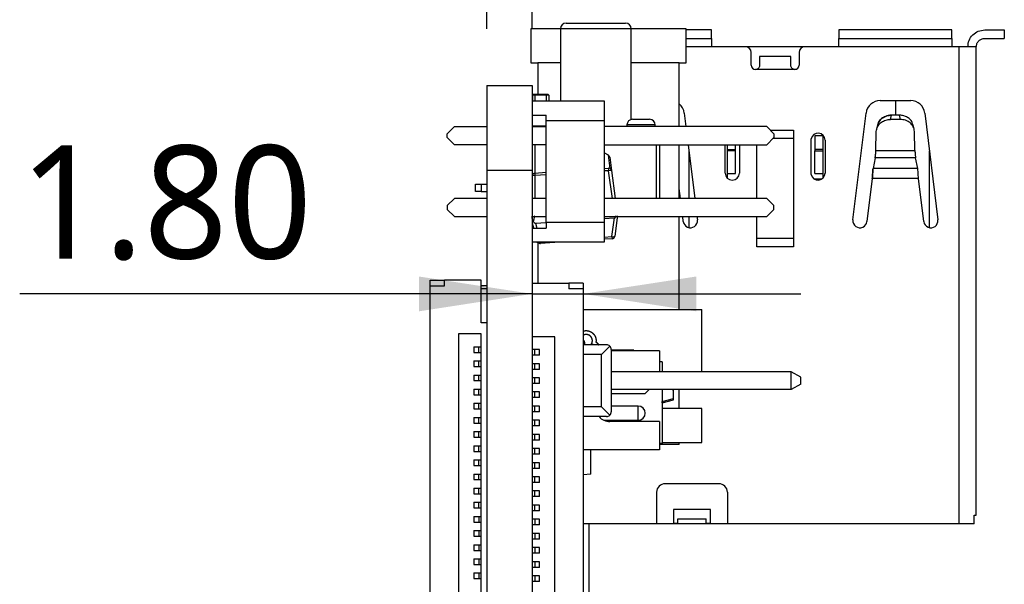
# Model space of a CAD drawing. Header units: millimetres. Extents: x 3 to 207, y 3 to 294.
# Tile 50 of 94: x 32 to 50, y 246 to 256. Entities that reach past the tile are written whole.
import ezdxf

# ---------------------------------------------------------------- set-up
doc = ezdxf.new("R2010")
doc.units = ezdxf.units.MM
doc.layers.add('几何体', color=7, linetype='Continuous')
doc.layers.add('尺寸', color=3, linetype='Continuous')
doc.styles.add('SLDTEXTSTYLE0', font='Microsoft YaHei.ttf')
doc.dimstyles.new('SLDDIMSTYLE2', dxfattribs={"dimtxt": 2, "dimasz": 3.5, "dimexe": 0, "dimexo": 0.0625, "dimgap": 0.5, "dimtad": 1, "dimlfac": 2, "dimrnd": 1e-09, "dimzin": 4, "dimdsep": 46, "dimtxsty": 'SLDTEXTSTYLE0', "dimsah": 1, "dimcen": 0.09, "dimadec": 0, "dimazin": 1, "dimtfac": 1, "dimtmove": 0, "dimatfit": 0, "dimfxl": 0, "dimfrac": 2, "dimtolj": 1, "dimtzin": 12, "dimarcsym": 0})

# ---------------------------------------------------------------- blocks, each defined once
blk = doc.blocks.new('_D_25')
at = {"layer": '尺寸', "transparency": 16777216}
for p, q in [((40.412, 256.248), (40.412, 259.757)), ((41.212, 256.248), (41.212, 259.757)), ((40.412, 258.757), (32.155, 258.757)), ((40.412, 258.757), (41.212, 258.757)), ((41.212, 258.757), (45.058, 258.757))]:
    blk.add_line(p, q, dxfattribs=at)
for points in [[(40.412, 258.757), (38.412, 259.065), (38.412, 258.45)], [(41.212, 258.757), (43.212, 258.45), (43.212, 259.065)]]:
    blk.add_solid(points, dxfattribs=at)
at = {"layer": '尺寸', "transparency": 16777216, "insert": (32.155, 261.382), "char_height": 2, "attachment_point": 1, "style": 'SLDTEXTSTYLE0'}
blk.add_mtext('1.60', dxfattribs=at)
blk = doc.blocks.new('_D_26')
at = {"layer": '尺寸', "transparency": 16777216}
for p, q in [((41.212, 251.562), (32.155, 251.562)), ((41.212, 251.562), (42.112, 251.562)), ((42.112, 251.562), (45.958, 251.562))]:
    blk.add_line(p, q, dxfattribs=at)
for points in [[(41.212, 251.562), (39.212, 251.869), (39.212, 251.254)], [(42.112, 251.562), (44.112, 251.254), (44.112, 251.869)]]:
    blk.add_solid(points, dxfattribs=at)
at = {"layer": '尺寸', "transparency": 16777216, "insert": (32.155, 254.186), "char_height": 2, "attachment_point": 1, "style": 'SLDTEXTSTYLE0'}
blk.add_mtext('1.80', dxfattribs=at)

msp = doc.modelspace()

# ---------------------------------------------------------------- linework, layer by layer
at = {"layer": '几何体'}
for p, q in [((41.8119, 256.3481), (42.8619, 256.3481)), ((41.1869, 256.248), (41.1869, 255.648)), ((41.7119, 256.248), (41.1869, 256.248)), ((41.7119, 256.2481), (41.7119, 254.974)), ((42.9619, 256.2481), (41.7119, 256.2481)), ((42.9619, 254.6449), (42.9619, 256.2481)), ((43.9369, 256.248), (42.9619, 256.248)), ((43.9369, 255.648), (43.9369, 256.248)), ((44.3819, 256.2285), (43.9369, 256.2285)), ((44.3819, 256.0785), (44.3819, 256.2285)), ((46.6319, 256.2285), (46.6319, 256.0785)), ((48.6319, 256.2285), (46.6319, 256.2285)), ((48.6319, 256.0785), (48.6319, 256.2285)), ((49.2119, 256.2285), (49.5569, 256.2285)), ((49.5569, 256.2285), (49.5569, 256.0785)), ((43.9369, 256.0785), (44.3819, 256.0785)), ((44.3819, 256.0785), (44.3819, 255.9285)), ((46.6319, 256.0785), (48.6319, 256.0785)), ((46.6319, 255.9285), (46.6319, 256.0785)), ((48.6319, 256.0785), (48.6319, 255.9285)), ((49.2119, 256.0785), (49.5569, 256.0785)), ((44.3819, 255.9285), (43.9369, 255.9285)), ((44.9819, 255.9285), (44.3819, 255.9285)), ((46.0319, 255.9285), (44.9819, 255.9285)), ((45.0819, 255.6035), (45.0819, 255.8285)), ((45.9319, 255.8285), (45.9319, 255.6035)), ((46.6319, 255.9285), (46.0319, 255.9285)), ((48.6319, 255.9285), (46.6319, 255.9285)), ((48.7619, 255.9285), (48.6319, 255.9285)), ((48.7619, 247.4985), (48.7619, 255.9285)), ((49.0619, 255.9285), (48.7619, 255.9285)), ((49.0619, 247.6485), (49.0619, 255.9285)), ((41.1869, 255.648), (41.3119, 255.648)), ((41.3119, 255.648), (41.3119, 255.0836)), ((41.7119, 255.648), (41.3119, 255.648)), ((43.8119, 255.648), (42.9619, 255.648)), ((43.8119, 254.519), (43.8119, 255.648)), ((43.8119, 255.648), (43.9369, 255.648)), ((45.2319, 255.7576), (45.2319, 255.6035)), ((45.7819, 255.7576), (45.2319, 255.7576)), ((45.7819, 255.6035), (45.7819, 255.7576)), ((45.8569, 255.5285), (45.1569, 255.5285)), ((45.8846, 255.534), (45.8569, 255.5285)), ((40.4119, 255.248), (40.4119, 253.748)), ((40.4119, 255.248), (41.2119, 255.248)), ((41.2119, 255.248), (41.2119, 253.748)), ((41.2119, 254.974), (42.4819, 254.974)), ((41.2173, 255.0738), (41.2155, 254.974)), ((41.2619, 255.0738), (41.2173, 255.0738)), ((41.2619, 255.0836), (41.2619, 255.0738)), ((41.4619, 255.0836), (41.2619, 255.0836)), ((41.4619, 255.0738), (41.2619, 255.0738)), ((41.2619, 255.0738), (41.2619, 254.974)), ((41.4619, 255.0836), (41.4619, 255.0738)), ((41.5064, 255.0738), (41.4619, 255.0738)), ((41.4619, 255.0738), (41.4619, 254.974)), ((41.5064, 255.0738), (41.5082, 254.974)), ((42.4819, 254.974), (42.4819, 254.624)), ((47.3619, 254.9785), (47.9019, 254.9785)), ((47.6319, 254.9785), (47.6319, 254.7217)), ((41.2119, 254.724), (41.4619, 254.724)), ((41.4619, 254.624), (41.4619, 254.724)), ((41.4619, 254.624), (42.4819, 254.624)), ((41.4619, 252.824), (41.4619, 254.624)), ((42.4819, 254.624), (42.4819, 252.824)), ((42.9869, 254.6481), (43.2869, 254.6481)), ((43.9, 254.759), (43.9295, 254.519)), ((46.8819, 252.8706), (47.1137, 254.759)), ((47.5465, 254.6467), (47.5647, 254.7217)), ((47.7172, 254.6467), (47.5465, 254.6467)), ((47.699, 254.7217), (47.5647, 254.7217)), ((47.699, 254.7217), (47.7172, 254.6467)), ((48.15, 254.759), (48.3819, 252.8706)), ((39.7119, 254.394), (39.8369, 254.519)), ((39.8369, 254.519), (40.4119, 254.519)), ((41.2244, 254.5336), (41.2119, 254.5336)), ((41.2119, 254.519), (41.4619, 254.519)), ((41.2244, 254.5286), (41.2244, 254.5336)), ((41.4619, 254.5286), (41.2244, 254.5286)), ((45.3569, 254.519), (42.4819, 254.519)), ((42.8869, 254.5481), (42.8869, 254.519)), ((43.3869, 254.5481), (42.8869, 254.5481)), ((43.3869, 254.519), (43.3869, 254.5481)), ((45.3569, 254.519), (45.4819, 254.394)), ((45.4173, 254.4585), (45.8319, 254.4585)), ((45.8319, 254.4585), (45.8319, 252.3935)), ((47.2865, 254.0985), (47.2948, 254.4348)), ((47.3182, 254.5496), (47.3, 254.4746)), ((47.9637, 254.4746), (47.9455, 254.5496)), ((47.9772, 254.0985), (47.9689, 254.4348)), ((39.7119, 254.324), (39.7119, 254.394)), ((39.8369, 254.199), (39.7119, 254.324)), ((45.4819, 254.324), (45.3569, 254.199)), ((45.8319, 254.3085), (45.4664, 254.3085)), ((45.4819, 254.394), (45.4819, 254.324)), ((46.1419, 253.6736), (46.1419, 254.3034)), ((46.2069, 254.3535), (46.2069, 254.1157)), ((46.3519, 254.3535), (46.2069, 254.3535)), ((46.3519, 254.3678), (46.3519, 254.3535)), ((46.3519, 254.3535), (46.3519, 254.1157)), ((46.3665, 254.3505), (46.3519, 254.3382)), ((46.3894, 254.2785), (46.3894, 253.6985)), ((40.4119, 254.199), (39.8369, 254.199)), ((41.4619, 254.199), (41.2119, 254.199)), ((41.2619, 254.199), (41.2619, 253.6978)), ((42.4819, 254.199), (45.3569, 254.199)), ((43.4119, 253.249), (43.4119, 254.199)), ((43.4619, 254.199), (43.4619, 253.249)), ((43.8119, 253.249), (43.8119, 254.199)), ((43.9687, 254.199), (44.0854, 253.249)), ((43.9844, 253.249), (43.9844, 254.0719)), ((44.6244, 253.6985), (44.6244, 254.199)), ((44.6619, 254.1157), (44.6619, 254.199)), ((44.6619, 254.1157), (44.8069, 254.1157)), ((44.6619, 254.092), (44.6619, 254.1157)), ((44.8069, 254.092), (44.6619, 254.092)), ((44.6619, 253.691), (44.6619, 254.092)), ((44.8069, 254.1157), (44.8069, 254.199)), ((44.8069, 254.092), (44.8069, 254.1157)), ((44.8069, 253.691), (44.8069, 254.092)), ((44.8744, 254.199), (44.8744, 253.6985)), ((45.1819, 253.249), (45.1819, 254.199)), ((46.3519, 254.1157), (46.2069, 254.1157)), ((46.2069, 254.1157), (46.2069, 254.092)), ((46.2069, 254.092), (46.3519, 254.092)), ((46.2069, 253.691), (46.2069, 254.092)), ((46.3519, 254.1157), (46.3519, 254.092)), ((46.3519, 254.092), (46.3519, 253.691)), ((47.2865, 254.0985), (47.9772, 254.0985)), ((48.2319, 252.7331), (48.2319, 254.0923)), ((42.5594, 254.0138), (42.4819, 254.0558)), ((42.5912, 253.7771), (42.5594, 254.0138)), ((42.5821, 253.9783), (42.6139, 253.7416)), ((47.2736, 253.9685), (47.237, 253.7769)), ((47.9901, 253.9685), (47.2736, 253.9685)), ((48.0267, 253.7769), (47.9901, 253.9685)), ((40.4119, 253.748), (41.2119, 253.748)), ((40.4119, 253.748), (40.4119, 216.7479)), ((41.2119, 253.748), (41.2119, 216.7479)), ((42.4819, 253.7795), (42.561, 253.7848)), ((42.564, 253.7399), (42.4819, 253.7344)), ((42.561, 253.7848), (42.564, 253.7399)), ((42.6301, 253.249), (42.564, 253.7399)), ((42.6139, 253.7416), (42.6802, 253.249)), ((48.0267, 253.7769), (47.237, 253.7769)), ((41.2585, 253.6976), (41.4619, 253.7112)), ((41.2585, 253.6976), (41.2615, 253.6527)), ((41.4619, 253.6661), (41.2615, 253.6527)), ((41.2615, 253.6527), (41.2615, 253.249)), ((44.6619, 253.691), (44.8069, 253.691)), ((44.6619, 253.6092), (44.6619, 253.691)), ((46.2069, 253.691), (46.3519, 253.691)), ((46.3219, 253.5875), (46.2069, 253.5875)), ((46.3519, 253.691), (46.3519, 253.6092)), ((47.2238, 253.6045), (47.13, 252.8401)), ((48.0399, 253.6045), (47.2238, 253.6045)), ((48.1337, 252.8401), (48.0399, 253.6045)), ((40.2119, 253.3741), (40.2119, 253.4991)), ((40.2119, 253.4991), (40.3119, 253.4991)), ((40.3119, 253.4991), (40.3119, 253.3741)), ((40.3119, 253.4991), (40.4119, 253.4991)), ((43.8335, 253.249), (43.8119, 253.4254)), ((39.8369, 253.249), (39.7119, 253.124)), ((40.4119, 253.249), (39.8369, 253.249)), ((40.3119, 253.3741), (40.2119, 253.3741)), ((40.3119, 253.3741), (40.4119, 253.3741)), ((41.4619, 253.249), (41.2119, 253.249)), ((45.3569, 253.249), (42.4819, 253.249)), ((45.4819, 253.124), (45.3569, 253.249)), ((39.7119, 253.124), (39.7119, 253.054)), ((39.7119, 253.054), (39.8369, 252.929)), ((45.3569, 252.929), (45.4819, 253.054)), ((45.4819, 253.054), (45.4819, 253.124)), ((39.8369, 252.929), (40.4119, 252.929)), ((41.2184, 252.8411), (41.2119, 252.9383)), ((41.2119, 252.929), (41.4619, 252.929)), ((42.4819, 252.929), (45.3569, 252.929)), ((42.4819, 252.8935), (42.6688, 252.906)), ((42.6225, 252.5737), (42.6688, 252.906)), ((42.7172, 252.9092), (42.6712, 252.5793)), ((42.715, 252.9413), (42.7172, 252.9092)), ((43.8119, 251.2865), (43.8119, 252.929)), ((43.8837, 252.8401), (43.8728, 252.929)), ((43.9844, 252.7326), (43.9844, 252.929)), ((44.1247, 252.929), (44.1319, 252.8706)), ((45.1819, 252.3935), (45.1819, 252.929)), ((41.2119, 252.724), (41.4619, 252.724)), ((41.2205, 252.809), (41.2184, 252.8411)), ((41.2442, 252.724), (41.2205, 252.809)), ((41.2205, 252.809), (41.2262, 252.724)), ((41.2689, 252.8123), (41.4619, 252.8252)), ((41.2689, 252.8123), (41.2935, 252.724)), ((42.4819, 252.824), (41.4619, 252.824)), ((41.4619, 252.824), (41.4619, 252.724)), ((42.4819, 252.824), (42.4819, 252.474)), ((42.4819, 252.5642), (42.6225, 252.5737)), ((42.625, 252.5363), (42.4819, 252.5267)), ((42.6225, 252.5737), (42.625, 252.5363)), ((45.8319, 252.5435), (45.1819, 252.5435)), ((42.4819, 252.474), (41.2119, 252.474)), ((41.3119, 252.4672), (41.3119, 251.7529)), ((41.3615, 252.4517), (41.36, 252.474)), ((41.6944, 252.474), (41.3615, 252.4517)), ((45.8319, 252.3935), (45.1819, 252.3935)), ((39.4119, 251.7029), (39.4119, 251.8029)), ((39.4119, 251.8029), (39.6619, 251.8029)), ((39.4119, 243.7029), (39.4119, 251.7029)), ((39.4119, 251.7029), (39.6619, 251.7029)), ((39.6619, 251.7029), (39.6619, 251.8029)), ((40.3119, 251.8029), (39.6619, 251.8029)), ((40.3119, 251.0529), (40.3119, 251.8029)), ((40.4119, 251.7029), (40.3119, 251.7029)), ((40.4119, 251.6529), (40.3119, 251.6529)), ((41.2119, 251.7529), (41.8619, 251.7529)), ((41.8619, 251.7529), (41.8619, 251.6529)), ((42.1119, 251.7529), (41.8619, 251.7529)), ((42.1119, 251.6529), (41.8619, 251.6529)), ((42.1119, 251.7529), (42.1119, 251.6529)), ((42.1119, 251.6529), (42.1119, 243.6529)), ((42.1119, 251.2865), (44.2119, 251.2865)), ((44.2119, 250.1859), (44.2119, 251.2865)), ((40.4119, 251.0529), (40.3119, 251.0529)), ((40.3119, 250.8529), (39.9119, 250.8529)), ((39.9119, 250.8529), (39.9119, 244.5529)), ((40.3119, 244.5529), (40.3119, 250.8529)), ((41.6119, 250.8029), (41.2119, 250.8029)), ((41.6119, 244.5029), (41.6119, 250.8029)), ((40.1819, 250.6279), (40.1819, 250.5279)), ((40.1819, 250.6279), (40.2669, 250.6279)), ((40.2669, 250.5279), (40.2669, 250.6279)), ((40.2669, 250.6279), (40.3119, 250.6279)), ((42.5248, 250.6634), (42.1119, 250.6634)), ((42.3872, 250.6641), (42.3876, 250.6634)), ((42.5858, 250.6381), (42.4384, 250.4907)), ((40.1819, 250.5279), (40.2669, 250.5279)), ((40.2669, 250.5279), (40.3119, 250.5279)), ((41.2569, 250.5779), (41.2119, 250.5779)), ((41.2569, 250.4779), (41.2119, 250.4779)), ((41.2569, 250.4779), (41.2569, 250.5779)), ((41.3419, 250.5779), (41.2569, 250.5779)), ((41.3419, 250.4779), (41.2569, 250.4779)), ((41.3419, 250.4779), (41.3419, 250.5779)), ((42.4384, 250.4907), (42.1119, 250.4907)), ((42.4384, 249.5662), (42.4384, 250.4907)), ((42.6111, 250.5771), (42.6111, 249.4798)), ((43.0119, 250.5675), (42.6111, 250.5675)), ((43.4619, 250.5535), (42.6111, 250.5535)), ((43.0119, 250.5535), (43.0119, 250.5675)), ((43.4619, 250.5535), (43.4619, 250.1859)), ((40.1819, 250.3779), (40.1819, 250.2779)), ((40.1819, 250.3779), (40.2669, 250.3779)), ((40.1819, 250.2779), (40.2669, 250.2779)), ((40.2669, 250.2779), (40.2669, 250.3779)), ((40.2669, 250.3779), (40.3119, 250.3779)), ((40.2669, 250.2779), (40.3119, 250.2779)), ((41.2569, 250.3279), (41.2119, 250.3279)), ((41.2569, 250.2279), (41.2569, 250.3279)), ((41.3419, 250.3279), (41.2569, 250.3279)), ((41.3419, 250.2279), (41.3419, 250.3279)), ((43.5119, 250.3625), (43.4619, 250.3625)), ((43.5119, 250.3625), (43.5119, 250.1859)), ((40.1819, 250.1279), (40.1819, 250.0279)), ((40.1819, 250.1279), (40.2669, 250.1279)), ((40.2669, 250.0279), (40.2669, 250.1279)), ((40.2669, 250.1279), (40.3119, 250.1279)), ((41.2569, 250.2279), (41.2119, 250.2279)), ((41.2569, 250.0779), (41.2119, 250.0779)), ((41.3419, 250.2279), (41.2569, 250.2279)), ((41.2569, 249.9779), (41.2569, 250.0779)), ((41.3419, 250.0779), (41.2569, 250.0779)), ((41.3419, 249.9779), (41.3419, 250.0779)), ((45.789, 250.1859), (42.6111, 250.1859)), ((45.789, 249.8709), (45.789, 250.1859)), ((45.959, 250.0909), (45.789, 250.1859)), ((45.959, 249.9659), (45.959, 250.0909)), ((40.1819, 250.0279), (40.2669, 250.0279)), ((40.2669, 250.0279), (40.3119, 250.0279)), ((41.2569, 249.9779), (41.2119, 249.9779)), ((41.3419, 249.9779), (41.2569, 249.9779)), ((45.959, 249.9659), (45.789, 249.8709)), ((40.1819, 249.8779), (40.1819, 249.7779)), ((40.1819, 249.8779), (40.2669, 249.8779)), ((40.1819, 249.7779), (40.2669, 249.7779)), ((40.2669, 249.7779), (40.2669, 249.8779)), ((40.2669, 249.8779), (40.3119, 249.8779)), ((40.2669, 249.7779), (40.3119, 249.7779)), ((41.2569, 249.8279), (41.2119, 249.8279)), ((41.2569, 249.7279), (41.2119, 249.7279)), ((41.2569, 249.7279), (41.2569, 249.8279)), ((41.3419, 249.8279), (41.2569, 249.8279)), ((41.3419, 249.7279), (41.2569, 249.7279)), ((41.3419, 249.7279), (41.3419, 249.8279)), ((45.789, 249.8709), (42.6111, 249.8709)), ((42.6111, 249.8035), (43.2119, 249.8035)), ((43.2119, 249.8035), (43.2793, 249.8709)), ((43.5119, 249.8709), (43.5119, 248.9175)), ((43.7119, 249.8587), (43.6662, 249.8709)), ((43.7119, 249.8587), (43.7119, 249.8709)), ((43.7119, 249.7142), (43.7119, 249.8587)), ((43.8119, 249.5365), (43.8119, 249.8709)), ((40.1819, 249.6279), (40.1819, 249.5279)), ((40.1819, 249.6279), (40.2669, 249.6279)), ((40.2669, 249.5279), (40.2669, 249.6279)), ((40.2669, 249.6279), (40.3119, 249.6279)), ((41.2569, 249.5779), (41.2119, 249.5779)), ((41.2569, 249.4779), (41.2569, 249.5779)), ((41.3419, 249.5779), (41.2569, 249.5779)), ((41.3419, 249.4779), (41.3419, 249.5779)), ((42.4384, 249.5662), (42.1119, 249.5662)), ((42.4384, 249.5662), (42.5858, 249.4187)), ((43.0869, 249.5785), (42.6111, 249.5785)), ((43.0869, 249.3285), (43.0869, 249.5785)), ((43.5119, 249.6606), (43.7119, 249.7142)), ((43.5119, 249.6365), (43.7119, 249.69)), ((43.5119, 249.6606), (43.5119, 249.6615)), ((43.5119, 249.6365), (43.5119, 249.6606)), ((43.5119, 249.6365), (43.5119, 249.6365)), ((43.7119, 249.69), (43.7119, 249.7142)), ((40.1819, 249.5279), (40.2669, 249.5279)), ((40.1819, 249.3779), (40.1819, 249.2779)), ((40.1819, 249.3779), (40.2669, 249.3779)), ((40.2669, 249.5279), (40.3119, 249.5279)), ((40.2669, 249.2779), (40.2669, 249.3779)), ((40.2669, 249.3779), (40.3119, 249.3779)), ((41.2569, 249.4779), (41.2119, 249.4779)), ((41.3419, 249.4779), (41.2569, 249.4779)), ((42.5248, 249.3934), (42.1119, 249.3934)), ((44.2119, 249.5365), (43.5119, 249.5365)), ((44.2119, 248.9365), (44.2119, 249.5365)), ((40.1819, 249.2779), (40.2669, 249.2779)), ((40.2669, 249.2779), (40.3119, 249.2779)), ((41.2569, 249.3279), (41.2119, 249.3279)), ((41.2569, 249.2279), (41.2119, 249.2279)), ((41.2569, 249.2279), (41.2569, 249.3279)), ((41.3419, 249.3279), (41.2569, 249.3279)), ((41.3419, 249.2279), (41.2569, 249.2279)), ((41.3419, 249.2279), (41.3419, 249.3279)), ((42.4779, 249.3285), (43.0869, 249.3285)), ((43.4619, 249.3035), (42.5869, 249.3035)), ((43.4619, 249.3035), (43.4619, 248.8035)), ((40.1819, 249.1279), (40.1819, 249.0279)), ((40.1819, 249.1279), (40.2669, 249.1279)), ((40.1819, 249.0279), (40.2669, 249.0279)), ((40.2669, 249.0279), (40.2669, 249.1279)), ((40.2669, 249.1279), (40.3119, 249.1279)), ((40.2669, 249.0279), (40.3119, 249.0279)), ((41.2569, 249.0779), (41.2119, 249.0779)), ((41.2569, 248.9779), (41.2569, 249.0779)), ((41.3419, 249.0779), (41.2569, 249.0779)), ((41.3419, 248.9779), (41.3419, 249.0779)), ((40.1819, 248.8779), (40.1819, 248.7779)), ((40.1819, 248.8779), (40.2669, 248.8779)), ((40.2669, 248.7779), (40.2669, 248.8779)), ((40.2669, 248.8779), (40.3119, 248.8779)), ((41.2569, 248.9779), (41.2119, 248.9779)), ((41.3419, 248.9779), (41.2569, 248.9779)), ((43.5119, 248.9175), (43.4619, 248.9175)), ((43.8119, 248.898), (43.4619, 248.898)), ((43.5119, 248.9365), (44.2119, 248.9365)), ((43.8119, 248.898), (43.8119, 248.9365)), ((40.1819, 248.7779), (40.2669, 248.7779)), ((40.2669, 248.7779), (40.3119, 248.7779)), ((41.2569, 248.8279), (41.2119, 248.8279)), ((41.2569, 248.7279), (41.2119, 248.7279)), ((41.2569, 248.7279), (41.2569, 248.8279)), ((41.3419, 248.8279), (41.2569, 248.8279)), ((41.3419, 248.7279), (41.2569, 248.7279)), ((41.3419, 248.7279), (41.3419, 248.8279)), ((43.4619, 248.8035), (42.1119, 248.8035)), ((42.2519, 248.3752), (42.2519, 248.8035)), ((40.1819, 248.6279), (40.1819, 248.5279)), ((40.1819, 248.6279), (40.2669, 248.6279)), ((40.1819, 248.5279), (40.2669, 248.5279)), ((40.2669, 248.5279), (40.2669, 248.6279)), ((40.2669, 248.6279), (40.3119, 248.6279)), ((40.2669, 248.5279), (40.3119, 248.5279)), ((41.2569, 248.5779), (41.2119, 248.5779)), ((41.2569, 248.4779), (41.2569, 248.5779)), ((41.3419, 248.5779), (41.2569, 248.5779)), ((41.3419, 248.4779), (41.3419, 248.5779)), ((40.1819, 248.3779), (40.1819, 248.2779)), ((40.1819, 248.3779), (40.2669, 248.3779)), ((40.2669, 248.2779), (40.2669, 248.3779)), ((40.2669, 248.3779), (40.3119, 248.3779)), ((41.2569, 248.4779), (41.2119, 248.4779)), ((41.2569, 248.3279), (41.2119, 248.3279)), ((41.3419, 248.4779), (41.2569, 248.4779)), ((41.2569, 248.2279), (41.2569, 248.3279)), ((41.3419, 248.3279), (41.2569, 248.3279)), ((41.3419, 248.2279), (41.3419, 248.3279)), ((42.2519, 248.3752), (42.1119, 248.3629)), ((40.1819, 248.2779), (40.2669, 248.2779)), ((40.2669, 248.2779), (40.3119, 248.2779)), ((41.2569, 248.2279), (41.2119, 248.2279)), ((41.3419, 248.2279), (41.2569, 248.2279)), ((44.5119, 248.2052), (43.5619, 248.2052)), ((40.1819, 248.1279), (40.1819, 248.0279)), ((40.1819, 248.1279), (40.2669, 248.1279)), ((40.1819, 248.0279), (40.2669, 248.0279)), ((40.2669, 248.0279), (40.2669, 248.1279)), ((40.2669, 248.1279), (40.3119, 248.1279)), ((40.2669, 248.0279), (40.3119, 248.0279)), ((41.2569, 248.0779), (41.2119, 248.0779)), ((41.2569, 247.9779), (41.2569, 248.0779)), ((41.3419, 248.0779), (41.2569, 248.0779)), ((41.3419, 247.9779), (41.3419, 248.0779)), ((43.4119, 248.0552), (43.4119, 247.4985)), ((44.6619, 248.0552), (44.6619, 247.4985)), ((40.1819, 247.8779), (40.1819, 247.7779)), ((40.1819, 247.8779), (40.2669, 247.8779)), ((40.2669, 247.7779), (40.2669, 247.8779)), ((40.2669, 247.8779), (40.3119, 247.8779)), ((41.2569, 247.9779), (41.2119, 247.9779)), ((41.2569, 247.8279), (41.2119, 247.8279)), ((41.3419, 247.9779), (41.2569, 247.9779)), ((41.2569, 247.7279), (41.2569, 247.8279)), ((41.3419, 247.8279), (41.2569, 247.8279)), ((41.3419, 247.7279), (41.3419, 247.8279)), ((40.1819, 247.7779), (40.2669, 247.7779)), ((40.2669, 247.7779), (40.3119, 247.7779)), ((41.2569, 247.7279), (41.2119, 247.7279)), ((41.3419, 247.7279), (41.2569, 247.7279)), ((43.7119, 247.7485), (43.7119, 247.4985)), ((44.3619, 247.7485), (43.7119, 247.7485)), ((44.3619, 247.4985), (44.3619, 247.7485)), ((49.0217, 247.4985), (49.0217, 247.6485)), ((40.1819, 247.6279), (40.1819, 247.5279)), ((40.1819, 247.6279), (40.2669, 247.6279)), ((40.1819, 247.5279), (40.2669, 247.5279)), ((40.2669, 247.6279), (40.2669, 247.5279)), ((40.2669, 247.6279), (40.3119, 247.6279)), ((40.2669, 247.5279), (40.3119, 247.5279)), ((41.2569, 247.5779), (41.2119, 247.5779)), ((41.2569, 247.4779), (41.2119, 247.4779)), ((41.3419, 247.5779), (41.2569, 247.5779)), ((41.2569, 247.5779), (41.2569, 247.4779)), ((41.3419, 247.4779), (41.2569, 247.4779)), ((41.3419, 247.4779), (41.3419, 247.5779)), ((43.4119, 247.4985), (42.1119, 247.4985)), ((42.2119, 247.4985), (42.2119, 245.681)), ((43.7119, 247.4985), (43.4119, 247.4985)), ((43.7119, 247.51), (43.7869, 247.51)), ((43.7869, 247.4985), (43.7119, 247.4985)), ((43.7869, 247.5831), (44.2869, 247.5831)), ((43.7869, 247.4985), (43.7869, 247.5831)), ((44.2869, 247.4985), (43.7869, 247.4985)), ((44.2869, 247.4985), (44.2869, 247.5831)), ((44.2869, 247.51), (44.3619, 247.51)), ((44.3619, 247.4985), (44.2869, 247.4985)), ((44.6619, 247.4985), (44.3619, 247.4985)), ((48.7619, 247.4985), (44.6619, 247.4985)), ((49.0217, 247.4985), (48.7619, 247.4985)), ((40.1819, 247.3779), (40.1819, 247.2779)), ((40.1819, 247.3779), (40.2669, 247.3779)), ((40.2669, 247.3779), (40.2669, 247.2779)), ((40.2669, 247.3779), (40.3119, 247.3779)), ((41.2569, 247.3279), (41.2119, 247.3279)), ((41.2569, 247.3279), (41.2569, 247.2279)), ((41.3419, 247.3279), (41.2569, 247.3279)), ((41.3419, 247.2279), (41.3419, 247.3279)), ((40.1819, 247.2779), (40.2669, 247.2779)), ((40.1819, 247.1279), (40.1819, 247.0279)), ((40.1819, 247.1279), (40.2669, 247.1279)), ((40.2669, 247.2779), (40.3119, 247.2779)), ((40.2669, 247.1279), (40.2669, 247.0279)), ((40.2669, 247.1279), (40.3119, 247.1279)), ((41.2569, 247.2279), (41.2119, 247.2279)), ((41.3419, 247.2279), (41.2569, 247.2279)), ((40.1819, 247.0279), (40.2669, 247.0279)), ((40.2669, 247.0279), (40.3119, 247.0279)), ((41.2569, 247.0779), (41.2119, 247.0779)), ((41.2569, 246.9779), (41.2119, 246.9779)), ((41.2569, 247.0779), (41.2569, 246.9779)), ((41.3419, 247.0779), (41.2569, 247.0779)), ((41.3419, 246.9779), (41.2569, 246.9779)), ((41.3419, 246.9779), (41.3419, 247.0779)), ((40.1819, 246.8779), (40.1819, 246.7779)), ((40.1819, 246.8779), (40.2669, 246.8779)), ((40.1819, 246.7779), (40.2669, 246.7779)), ((40.2669, 246.8779), (40.2669, 246.7779)), ((40.2669, 246.8779), (40.3119, 246.8779)), ((40.2669, 246.7779), (40.3119, 246.7779)), ((41.2569, 246.8279), (41.2119, 246.8279)), ((41.2569, 246.8279), (41.2569, 246.7279)), ((41.3419, 246.8279), (41.2569, 246.8279)), ((41.3419, 246.7279), (41.3419, 246.8279)), ((40.1819, 246.6279), (40.1819, 246.5279)), ((40.1819, 246.6279), (40.2669, 246.6279)), ((40.2669, 246.6279), (40.2669, 246.5279)), ((40.2669, 246.6279), (40.3119, 246.6279)), ((41.2569, 246.7279), (41.2119, 246.7279)), ((41.3419, 246.7279), (41.2569, 246.7279)), ((40.1819, 246.5279), (40.2669, 246.5279)), ((40.2669, 246.5279), (40.3119, 246.5279)), ((41.2569, 246.5779), (41.2119, 246.5779)), ((41.2569, 246.4779), (41.2119, 246.4779)), ((41.2569, 246.5779), (41.2569, 246.4779)), ((41.3419, 246.5779), (41.2569, 246.5779)), ((41.3419, 246.4779), (41.2569, 246.4779)), ((41.3419, 246.4779), (41.3419, 246.5779))]:
    msp.add_line(p, q, dxfattribs=at)
for centre, radius, start, end in [((41.8119, 256.2481), 0.1, 90, 180), ((42.8619, 256.2481), 0.1, 0, 90), ((44.9819, 255.8285), 0.1, 0, 90), ((46.0319, 255.8285), 0.1, 90, 180), ((45.1569, 255.6035), 0.075, 180, 270), ((45.8569, 255.6035), 0.075, 270.00612, 0), ((41.2273, 255.0736), 0.01, 90, 179), ((41.4964, 255.0736), 0.01, 1, 90), ((47.3619, 254.7285), 0.25, 90, 173), ((47.9019, 254.7285), 0.25, 7, 90), ((43.6519, 254.7285), 0.25, 7, 50.20818), ((42.9869, 254.5481), 0.1, 90, 180), ((43.2869, 254.5481), 0.1, 0, 90), ((46.2644, 254.2785), 0.125, 0, 168.52166), ((42.5325, 253.9716), 0.05, 7.66183, 57.51363), ((42.5644, 253.7349), 0.05, 7.66183, 93.83091), ((42.5934, 253.6134), 0.1298, 80.90487, 103.07175), ((41.2619, 253.6477), 0.05, 93.83091, 180), ((41.2493, 253.5234), 0.1298, 84.59008, 106.75696), ((44.7494, 253.6985), 0.125, 180, 0), ((46.2644, 253.6985), 0.125, 191.47834, 0), ((44.0078, 252.8554), 0.125, 187, 7), ((47.0059, 252.8554), 0.125, 173, 353), ((48.2578, 252.8554), 0.125, 187, 7), ((42.6409, 252.6284), 0.0577, 251.47339, 301.74683), ((42.6217, 252.5862), 0.05, 273.83091, 352.07479), ((41.3371, 252.564), 0.1, 244.14868, 262.62504), ((41.3582, 252.5016), 0.05, 213.49861, 273.83091), ((42.5248, 250.5771), 0.0864, 45, 90), ((42.5248, 250.5771), 0.0864, 0, 45), ((43.0869, 249.4535), 0.125, 270, 90), ((42.5869, 249.5535), 0.25, 219.79585, 270), ((42.5248, 249.4798), 0.0864, 270, 315), ((42.5248, 249.4798), 0.0864, 315, 0), ((43.5619, 248.0552), 0.15, 90, 180), ((44.5119, 248.0552), 0.15, 0, 90)]:
    msp.add_arc(centre, radius, start, end, dxfattribs=at)
for centre, major_axis, ratio, start_param, end_param in [((41.2619, 252.435), (0, -0.5066), 0.0986921, 3.1482012, 3.7765876), ((42.6942, 253.1071), (0.028, 0.201), 0.2463245, 3.1928109, 3.7765566), ((41.2168, 253.0082), (0.0545, -0.1955), 0.2463245, 5.6482214, 6.2319671)]:
    msp.add_ellipse(centre, major_axis=major_axis, ratio=ratio, start_param=start_param, end_param=end_param, dxfattribs=at)
for points in [[(48.9119, 255.9285), (48.9164, 255.9678), (48.9254, 256.0464), (48.9948, 256.1456), (49.0939, 256.215), (49.1725, 256.224), (49.2119, 256.2285)], [(49.0619, 255.9285), (49.0641, 255.9482), (49.0686, 255.9875), (49.1033, 256.0371), (49.1529, 256.0717), (49.1922, 256.0763), (49.2119, 256.0785)], [(47.2237, 253.6033), (47.2248, 253.6196), (47.227, 253.6524), (47.2303, 253.699), (47.2336, 253.7417), (47.2357, 253.7643), (47.2368, 253.7756)]]:
    msp.add_open_spline(points, degree=3, dxfattribs=at)
for points, knots in [([(45.2319, 255.6035), (45.2311, 255.5954), (45.2296, 255.5792), (45.2173, 255.5569), (45.1989, 255.5398), (45.1777, 255.5301), (45.1631, 255.529), (45.1569, 255.5285)], [0, 0, 0, 0, 0.2119476, 0.4241608, 0.6315579, 0.8408223, 1, 1, 1, 1]), ([(45.8569, 255.5285), (45.8484, 255.5293), (45.8316, 255.531), (45.8092, 255.5439), (45.7923, 255.5627), (45.7832, 255.5838), (45.7823, 255.5976), (45.7819, 255.6035)], [0, 0, 0, 0, 0.21249551, 0.42503419, 0.63672264, 0.8451731, 1, 1, 1, 1]), ([(41.2619, 255.0836), (41.2573, 255.0836), (41.2505, 255.0836), (41.2424, 255.0836), (41.2356, 255.0836), (41.2287, 255.0836), (41.2277, 255.0836), (41.2273, 255.0836)], [0, 0, 0, 0, 0.2512955, 0.3738337, 0.5008972, 0.7519634, 1, 1, 1, 1]), ([(41.4964, 255.0836), (41.496, 255.0836), (41.4953, 255.0836), (41.4909, 255.0836), (41.485, 255.0836), (41.4755, 255.0836), (41.4664, 255.0836), (41.4619, 255.0836)], [0, 0, 0, 0, 0.2512955, 0.37383373, 0.50089724, 0.75196343, 1, 1, 1, 1]), ([(47.2948, 254.4348), (47.299, 254.462), (47.3076, 254.518), (47.363, 254.585), (47.4274, 254.6238), (47.4888, 254.6433), (47.5264, 254.6455), (47.5465, 254.6467)], [0, 0, 0, 0, 0.2430838, 0.499178, 0.7089822, 0.8444367, 1, 1, 1, 1]), ([(47.5647, 254.7217), (47.5446, 254.7205), (47.507, 254.7183), (47.4455, 254.6989), (47.3817, 254.6599), (47.3328, 254.6048), (47.325, 254.5624), (47.3225, 254.5485)], [0, 0, 0, 0, 0.176297, 0.3298545, 0.5678677, 0.8582255, 1, 1, 1, 1]), ([(47.3225, 254.5485), (47.325, 254.5624), (47.3327, 254.6048), (47.3817, 254.6599), (47.4454, 254.6989), (47.5069, 254.7183), (47.5445, 254.7205), (47.5646, 254.7217)], [0, 0, 0, 0, 0.141749, 0.4321322, 0.670109, 0.8236756, 1, 1, 1, 1]), ([(47.9412, 254.5485), (47.9387, 254.5624), (47.9309, 254.6048), (47.882, 254.6599), (47.8182, 254.6989), (47.7568, 254.7183), (47.7191, 254.7205), (47.699, 254.7217)], [0, 0, 0, 0, 0.14174903, 0.43213223, 0.67010901, 0.82367558, 1, 1, 1, 1]), ([(47.9689, 254.4348), (47.9645, 254.4628), (47.9557, 254.5188), (47.897, 254.5888), (47.8145, 254.6373), (47.7496, 254.6436), (47.7172, 254.6467)], [0, 0, 0, 0, 0.24981996, 0.49996145, 0.75012859, 1, 1, 1, 1]), ([(47.2737, 253.9689), (47.2752, 253.977), (47.2782, 253.9932), (47.2821, 254.0278), (47.2852, 254.0649), (47.2861, 254.0872), (47.2865, 254.0985)], [0, 0, 0, 0, 0.250283, 0.4998641, 0.7474593, 1, 1, 1, 1]), ([(47.9772, 254.0985), (47.9776, 254.0872), (47.9785, 254.0649), (47.9816, 254.0278), (47.9855, 253.9931), (47.9885, 253.9769), (47.99, 253.9688)], [0, 0, 0, 0, 0.2525112, 0.5001349, 0.7497515, 1, 1, 1, 1]), ([(47.237, 253.7769), (47.2359, 253.7656), (47.2331, 253.7368), (47.2287, 253.6773), (47.2254, 253.6283), (47.2238, 253.6045)], [0, 0, 0, 0, 0.2493862, 0.6365001, 1, 1, 1, 1]), ([(48.0399, 253.6045), (48.0388, 253.6208), (48.036, 253.6622), (48.0316, 253.7248), (48.0283, 253.7599), (48.0267, 253.7769)], [0, 0, 0, 0, 0.2493983, 0.6365122, 1, 1, 1, 1]), ([(41.2184, 252.8411), (41.2215, 252.8415), (41.2255, 252.8419), (41.231, 252.8427), (41.2322, 252.8428)], [0, 0, 0, 0, 0.7872933, 1, 1, 1, 1]), ([(42.1119, 250.9038), (42.1126, 250.9041), (42.1147, 250.9048), (42.118, 250.9058), (42.1219, 250.9068), (42.1257, 250.9078), (42.1296, 250.9087), (42.1336, 250.9094), (42.1375, 250.9101), (42.1415, 250.9107), (42.1454, 250.9113), (42.1494, 250.9117), (42.1534, 250.912), (42.1575, 250.9123), (42.1617, 250.9124), (42.1645, 250.9124), (42.1659, 250.9124)], [0, 0, 0, 0, 0.0443842, 0.1171412, 0.1898981, 0.262655, 0.335412, 0.408169, 0.4809259, 0.5536829, 0.62644, 0.699197, 0.771954, 0.8447111, 0.9223321, 1, 1, 1, 1]), ([(42.1681, 250.8441), (42.1678, 250.8441), (42.1661, 250.8441), (42.1631, 250.844), (42.1591, 250.8438), (42.1551, 250.8434), (42.1512, 250.8428), (42.1472, 250.8421), (42.1433, 250.8413), (42.1394, 250.8403), (42.1356, 250.8391), (42.1318, 250.8379), (42.1281, 250.8364), (42.1244, 250.8349), (42.1207, 250.8332), (42.1172, 250.8314), (42.1142, 250.8297), (42.1125, 250.8286), (42.1119, 250.8282)], [0, 0, 0, 0, 0.01689627, 0.08449206, 0.15208801, 0.21968407, 0.28728022, 0.35487643, 0.42247266, 0.49006888, 0.55766508, 0.62526124, 0.69285732, 0.76045333, 0.82804924, 0.89564506, 0.96324077, 1, 1, 1, 1]), ([(42.1659, 250.9124), (42.1663, 250.9124), (42.1679, 250.9124), (42.1723, 250.9124), (42.1776, 250.9121), (42.1829, 250.9116), (42.1869, 250.9112), (42.1908, 250.9107), (42.1948, 250.9101), (42.1987, 250.9094), (42.2027, 250.9086), (42.2066, 250.9077), (42.2104, 250.9068), (42.2143, 250.9057), (42.2181, 250.9046), (42.2219, 250.9033), (42.2257, 250.902), (42.2307, 250.9001), (42.2356, 250.8981), (42.2405, 250.8959), (42.2441, 250.8941), (42.2477, 250.8923), (42.2512, 250.8904), (42.2547, 250.8884), (42.2581, 250.8864), (42.2615, 250.8842), (42.2648, 250.882), (42.2681, 250.8797), (42.2713, 250.8774), (42.2745, 250.8749), (42.2776, 250.8724), (42.2806, 250.8698), (42.2847, 250.8662), (42.2876, 250.8634), (42.2896, 250.8615)], [0, 0, 0, 0, 0.0072876, 0.0364396, 0.094755, 0.1239071, 0.1530591, 0.1822112, 0.2113633, 0.2405154, 0.2696674, 0.2988195, 0.3279716, 0.3571237, 0.3862758, 0.4154279, 0.44458, 0.4737321, 0.5320477, 0.5611998, 0.5903519, 0.619504, 0.6486561, 0.6778082, 0.7069603, 0.7361125, 0.7652646, 0.7944167, 0.8235689, 0.852721, 0.8818731, 0.9110253, 0.9401774, 1, 1, 1, 1]), ([(42.2765, 250.7357), (42.2765, 250.736), (42.2765, 250.7377), (42.2765, 250.74), (42.2763, 250.7433), (42.2761, 250.746), (42.2758, 250.7486), (42.2754, 250.7513), (42.275, 250.7539), (42.2745, 250.7566), (42.274, 250.7592), (42.2734, 250.7618), (42.2727, 250.7643), (42.2719, 250.7669), (42.2711, 250.7694), (42.2703, 250.772), (42.2693, 250.7745), (42.2684, 250.7769), (42.2673, 250.7794), (42.2662, 250.7818), (42.265, 250.7842), (42.2638, 250.7866), (42.2625, 250.7889), (42.2612, 250.7912), (42.2597, 250.7935), (42.2587, 250.7952), (42.2572, 250.7974), (42.2556, 250.7995), (42.254, 250.8017), (42.2524, 250.8038), (42.2507, 250.8058), (42.2489, 250.8078), (42.2471, 250.8098), (42.2452, 250.8117), (42.2433, 250.8136), (42.2419, 250.815), (42.2399, 250.8168), (42.2379, 250.8185), (42.2359, 250.8202), (42.2338, 250.8219), (42.2316, 250.8235), (42.2294, 250.825), (42.2272, 250.8265), (42.225, 250.8279), (42.2227, 250.8293), (42.2204, 250.8306), (42.218, 250.8319), (42.2156, 250.8331), (42.2138, 250.8339), (42.2114, 250.8351), (42.209, 250.8361), (42.2065, 250.8371), (42.204, 250.838), (42.2015, 250.8389), (42.1989, 250.8396), (42.1963, 250.8404), (42.1938, 250.8411), (42.1905, 250.8418), (42.1879, 250.8423), (42.1853, 250.8428), (42.1826, 250.8432), (42.18, 250.8435), (42.1773, 250.8437), (42.1748, 250.8439), (42.1717, 250.8441), (42.1693, 250.8441), (42.1681, 250.8441)], [0, 0, 0, 0, 0.0058734, 0.0293706, 0.0411177, 0.064615, 0.0763621, 0.0881092, 0.1116065, 0.1233537, 0.1351008, 0.1585981, 0.1703453, 0.1820924, 0.2055897, 0.2173369, 0.229084, 0.2525813, 0.2643284, 0.2760755, 0.2995728, 0.3113199, 0.323067, 0.3465643, 0.3583114, 0.3700585, 0.3818056, 0.4053028, 0.4170499, 0.428797, 0.4522941, 0.4640412, 0.4757884, 0.4992855, 0.5110326, 0.5227797, 0.5345268, 0.5580239, 0.5697711, 0.5815182, 0.6050153, 0.6167624, 0.6285096, 0.6520067, 0.6637539, 0.675501, 0.6989982, 0.7107453, 0.7224925, 0.7342396, 0.7577369, 0.769484, 0.7812311, 0.8047284, 0.8164756, 0.8282227, 0.85172, 0.8634672, 0.8869645, 0.8987116, 0.9104588, 0.9339561, 0.9457032, 0.9574503, 0.9787133, 1, 1, 1, 1]), ([(42.2896, 250.8615), (42.2898, 250.8612), (42.291, 250.8601), (42.294, 250.8569), (42.2976, 250.853), (42.301, 250.8489), (42.3035, 250.8458), (42.306, 250.8427), (42.3084, 250.8394), (42.3107, 250.8362), (42.3129, 250.8328), (42.3151, 250.8295), (42.3171, 250.8261), (42.3191, 250.8226), (42.3217, 250.8179), (42.3241, 250.8132), (42.3263, 250.8083), (42.3279, 250.8046), (42.3294, 250.8009), (42.3309, 250.7972), (42.3322, 250.7934), (42.3335, 250.7896), (42.3346, 250.7858), (42.3357, 250.782), (42.3367, 250.7781), (42.3376, 250.7742), (42.3384, 250.7703), (42.3391, 250.7663), (42.34, 250.7611), (42.3406, 250.7558), (42.3411, 250.7504), (42.3414, 250.7465), (42.3416, 250.7419), (42.3416, 250.7387), (42.3416, 250.7368)], [0, 0, 0, 0, 0.0072094, 0.0360488, 0.093738, 0.1225774, 0.1514168, 0.1802562, 0.2090957, 0.2379352, 0.2667746, 0.2956141, 0.3244536, 0.3532931, 0.3821326, 0.4398229, 0.4686624, 0.497502, 0.5263415, 0.5551811, 0.5840206, 0.6128602, 0.6416997, 0.6705393, 0.6993788, 0.7282184, 0.7570579, 0.7858975, 0.814737, 0.8724275, 0.901267, 0.9301065, 0.958946, 1, 1, 1, 1]), ([(42.1119, 250.7495), (42.1127, 250.7485), (42.1144, 250.7465), (42.1169, 250.7434), (42.1193, 250.7403), (42.1216, 250.737), (42.1238, 250.7336), (42.1258, 250.7302), (42.1277, 250.7266), (42.1295, 250.7231), (42.1312, 250.7194), (42.1327, 250.7157), (42.1341, 250.712), (42.1353, 250.7082), (42.1364, 250.7043), (42.1373, 250.7004), (42.1381, 250.6965), (42.1388, 250.6926), (42.1393, 250.6886), (42.1398, 250.6834), (42.1398, 250.6796), (42.1399, 250.6771)], [0, 0, 0, 0, 0.0485512, 0.0989698, 0.1493885, 0.1998072, 0.250226, 0.3006448, 0.3510637, 0.4014827, 0.4519017, 0.5023208, 0.55274, 0.6031593, 0.6535786, 0.7039979, 0.7544173, 0.8048367, 0.8552561, 0.9056755, 1, 1, 1, 1]), ([(42.1399, 250.6771), (42.1399, 250.6768), (42.1399, 250.6751), (42.1398, 250.6721), (42.1396, 250.6688), (42.1393, 250.6659), (42.1392, 250.6643), (42.139, 250.6634)], [0, 0, 0, 0, 0.0729684, 0.3648856, 0.6568035, 0.8027448, 1, 1, 1, 1]), ([(42.2603, 250.6782), (42.2604, 250.6785), (42.2613, 250.6799), (42.2628, 250.6825), (42.2646, 250.6861), (42.2663, 250.6897), (42.2679, 250.6934), (42.2694, 250.6971), (42.2707, 250.7009), (42.2719, 250.7047), (42.273, 250.7085), (42.2739, 250.7124), (42.2746, 250.7157), (42.2752, 250.719), (42.2757, 250.7223), (42.2761, 250.7263), (42.2765, 250.7307), (42.2765, 250.7339), (42.2765, 250.7357)], [0, 0, 0, 0, 0.0165457, 0.0827388, 0.1489312, 0.2151232, 0.281315, 0.3475065, 0.413698, 0.4798896, 0.5460814, 0.6122734, 0.6784657, 0.7115581, 0.7777511, 0.8439447, 0.910139, 1, 1, 1, 1]), ([(42.2917, 250.6634), (42.2915, 250.6636), (42.2901, 250.6644), (42.2881, 250.6656), (42.2852, 250.6672), (42.2829, 250.6685), (42.2799, 250.67), (42.2775, 250.6712), (42.2751, 250.6723), (42.2727, 250.6734), (42.2702, 250.6745), (42.2671, 250.6757), (42.264, 250.6769), (42.2615, 250.6778), (42.2603, 250.6782)], [0, 0, 0, 0, 0.02352028, 0.13852797, 0.19602819, 0.31103584, 0.36853606, 0.48354367, 0.54104388, 0.59854409, 0.71355165, 0.77105186, 0.88548862, 1, 1, 1, 1]), ([(42.3416, 250.7368), (42.3416, 250.7364), (42.3416, 250.7348), (42.3415, 250.7318), (42.3413, 250.7284), (42.341, 250.7251), (42.3407, 250.7225), (42.3404, 250.7191), (42.3399, 250.7158), (42.3396, 250.7132), (42.3394, 250.7118)], [0, 0, 0, 0, 0.03991152, 0.19958317, 0.35924878, 0.43907275, 0.59872652, 0.67854917, 0.83927324, 1, 1, 1, 1]), ([(42.3394, 250.7118), (42.3397, 250.7116), (42.341, 250.7106), (42.3434, 250.7088), (42.3476, 250.7054), (42.3517, 250.702), (42.3557, 250.6985), (42.3587, 250.6959), (42.3616, 250.6932), (42.3645, 250.6904), (42.3674, 250.6876), (42.3702, 250.6847), (42.3729, 250.6818), (42.3756, 250.6788), (42.3782, 250.6758), (42.3807, 250.6727), (42.3837, 250.6688), (42.3858, 250.6659), (42.3872, 250.6641)], [0, 0, 0, 0, 0.0147608, 0.073805, 0.1328493, 0.2509463, 0.3099911, 0.3690362, 0.4280815, 0.487127, 0.5461727, 0.6052186, 0.6642648, 0.7233112, 0.7823578, 0.8414046, 0.9004517, 1, 1, 1, 1]), ([(49.0217, 247.6485), (49.0279, 247.6485), (49.0525, 247.6485), (49.0579, 247.6485), (49.0619, 247.6485)], [0, 0, 0, 0, 0.2510915, 1, 1, 1, 1])]:
    msp.add_open_spline(points, degree=3, knots=knots, dxfattribs=at)

# ---------------------------------------------------------------- dimensions: what is measured, and where the dimension line sits
at = {"layer": '尺寸'}
for base, p1, p2, picture, middle in [((41.2119, 258.7573), (40.4119, 255.248), (41.2119, 255.248), '_D_25', (34.6186, 258.7573)), ((42.1119, 251.5617), (41.2119, 255.248), (42.1119, 251.6529), '_D_26', (34.6186, 251.5617))]:
    dim = msp.add_linear_dim(base=base, p1=p1, p2=p2, dimstyle='SLDDIMSTYLE2', dxfattribs=at)
    dim.commit()
    dim.dimension.update_dxf_attribs({"geometry": picture, "text_midpoint": middle, "dimtype": 160})

doc.saveas('drawing.dxf')
